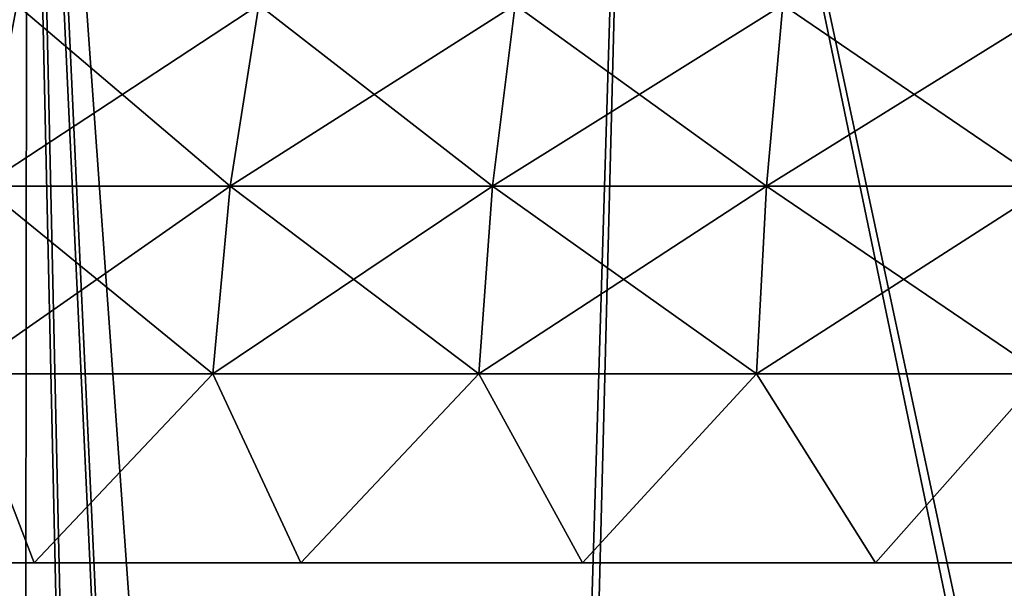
# Model space of a CAD drawing. Header units: millimetres. Extents: x -68 to 68, y 0 to 255.
# Tile 11 of 217: x -60.515 to -59.157, y 27.965 to 28.749. Entities that reach past the tile are written whole.
import ezdxf

# ---------------------------------------------------------------- set-up
doc = ezdxf.new("R2010")
doc.units = ezdxf.units.MM
doc.header["$LTSCALE"] = 41.718519
for name, color, linetype in [('5', 7, 'CONTINUOUS'), ('86', 7, 'CONTINUOUS'), ('88', 7, 'CONTINUOUS'), ('9', 7, 'CONTINUOUS')]:
    doc.layers.add(name, color=color, linetype=linetype)

msp = doc.modelspace()

# ---------------------------------------------------------------- linework, layer by layer
at = {"layer": '5', "color": 7, "linetype": 'Continuous', "true_color": 0xf5f5f5}
for points in [[(-60.5109, 30, 29.9111), (-61.8854, 30, 26.9526), (-59.8465, 0.2869, 28.3053), (-60.5109, 30, 29.9111)], [(-59.8465, 0.2869, 28.3053), (-61.8854, 30, 26.9526), (-60.5232, 0.2869, 26.8281), (-59.8465, 0.2869, 28.3053)], [(-61.8801, 30, -26.9648), (-60.505, 30, -29.9231), (-60.5232, 0.2869, -26.8281), (-61.8801, 30, -26.9648)], [(-60.5232, 0.2869, -26.8281), (-60.505, 30, -29.9231), (-59.8465, 0.2869, -28.3053), (-60.5232, 0.2869, -26.8281)], [(-58.9951, 30, 32.7998), (-60.5109, 30, 29.9111), (-58.3856, 0.2869, 31.2077), (-58.9951, 30, 32.7998)], [(-58.3856, 0.2869, 31.2077), (-60.5109, 30, 29.9111), (-59.1339, 0.2869, 29.7655), (-58.3856, 0.2869, 31.2077)], [(-59.1339, 0.2869, 29.7655), (-60.5109, 30, 29.9111), (-59.8465, 0.2869, 28.3053), (-59.1339, 0.2869, 29.7655)], [(-60.505, 30, -29.9231), (-58.9886, 30, -32.8116), (-59.1339, 0.2869, -29.7655), (-60.505, 30, -29.9231)], [(-59.8465, 0.2869, -28.3053), (-60.505, 30, -29.9231), (-59.1339, 0.2869, -29.7655), (-59.8465, 0.2869, -28.3053)]]:
    msp.add_3dface(points, dxfattribs=at)
at = {"layer": '86', "linetype": 'Continuous'}
for points in [[(-60.5663, 28.5194, 3.0476), (-60.2247, 28.5194, 3.2531), (-60.5189, 28.7694, 2.9777), (-60.5663, 28.5194, 3.0476)], [(-60.5189, 28.7694, 2.9777), (-60.2247, 28.5194, 3.2531), (-60.1851, 28.7694, 3.1785), (-60.5189, 28.7694, 2.9777)], [(-60.2247, 28.5194, 3.2531), (-59.8628, 28.5194, 3.4205), (-60.1851, 28.7694, 3.1785), (-60.2247, 28.5194, 3.2531)], [(-60.1851, 28.7694, 3.1785), (-59.8628, 28.5194, 3.4205), (-59.8316, 28.7694, 3.3421), (-60.1851, 28.7694, 3.1785)], [(-59.8628, 28.5194, 3.4205), (-59.485, 28.5194, 3.5478), (-59.8316, 28.7694, 3.3421), (-59.8628, 28.5194, 3.4205)], [(-59.8316, 28.7694, 3.3421), (-59.485, 28.5194, 3.5478), (-59.4625, 28.7694, 3.4664), (-59.8316, 28.7694, 3.3421)], [(-59.485, 28.5194, 3.5478), (-59.0957, 28.5194, 3.6335), (-59.4625, 28.7694, 3.4664), (-59.485, 28.5194, 3.5478)], [(-59.4625, 28.7694, 3.4664), (-59.0957, 28.5194, 3.6335), (-59.082, 28.7694, 3.5502), (-59.4625, 28.7694, 3.4664)], [(-60.595, 28.2606, 3.0898), (-60.2486, 28.2606, 3.2982), (-60.5663, 28.5194, 3.0476), (-60.595, 28.2606, 3.0898)], [(-60.5663, 28.5194, 3.0476), (-60.2486, 28.2606, 3.2982), (-60.2247, 28.5194, 3.2531), (-60.5663, 28.5194, 3.0476)], [(-60.2486, 28.2606, 3.2982), (-59.8818, 28.2606, 3.468), (-60.2247, 28.5194, 3.2531), (-60.2486, 28.2606, 3.2982)], [(-60.2247, 28.5194, 3.2531), (-59.8818, 28.2606, 3.468), (-59.8628, 28.5194, 3.4205), (-60.2247, 28.5194, 3.2531)], [(-59.8818, 28.2606, 3.468), (-59.4987, 28.2606, 3.597), (-59.8628, 28.5194, 3.4205), (-59.8818, 28.2606, 3.468)], [(-59.8628, 28.5194, 3.4205), (-59.4987, 28.2606, 3.597), (-59.485, 28.5194, 3.5478), (-59.8628, 28.5194, 3.4205)], [(-59.4987, 28.2606, 3.597), (-59.1039, 28.2606, 3.6839), (-59.485, 28.5194, 3.5478), (-59.4987, 28.2606, 3.597)], [(-59.485, 28.5194, 3.5478), (-59.1039, 28.2606, 3.6839), (-59.0957, 28.5194, 3.6335), (-59.485, 28.5194, 3.5478)], [(-60.8381, 28, 2.9319), (-60.4951, 28, 3.1752), (-60.595, 28.2606, 3.0898), (-60.8381, 28, 2.9319)], [(-60.595, 28.2606, 3.0898), (-60.4951, 28, 3.1752), (-60.2486, 28.2606, 3.2982), (-60.595, 28.2606, 3.0898)], [(-60.4951, 28, 3.1752), (-60.1271, 28, 3.3786), (-60.2486, 28.2606, 3.2982), (-60.4951, 28, 3.1752)], [(-60.2486, 28.2606, 3.2982), (-60.1271, 28, 3.3786), (-59.8818, 28.2606, 3.468), (-60.2486, 28.2606, 3.2982)], [(-60.1271, 28, 3.3786), (-59.7385, 28, 3.5396), (-59.8818, 28.2606, 3.468), (-60.1271, 28, 3.3786)], [(-59.8818, 28.2606, 3.468), (-59.7385, 28, 3.5396), (-59.4987, 28.2606, 3.597), (-59.8818, 28.2606, 3.468)], [(-59.7385, 28, 3.5396), (-59.3345, 28, 3.656), (-59.4987, 28.2606, 3.597), (-59.7385, 28, 3.5396)], [(-59.4987, 28.2606, 3.597), (-59.3345, 28, 3.656), (-59.1039, 28.2606, 3.6839), (-59.4987, 28.2606, 3.597)], [(-59.3345, 28, 3.656), (-58.9199, 28, 3.7264), (-59.1039, 28.2606, 3.6839), (-59.3345, 28, 3.656)]]:
    msp.add_3dface(points, dxfattribs=at)
at = {"layer": '88', "linetype": 'Continuous'}
for points in [[(-60.2247, 28.5194, -3.2531), (-60.5663, 28.5194, -3.0476), (-60.1851, 28.7694, -3.1785), (-60.2247, 28.5194, -3.2531)], [(-60.1851, 28.7694, -3.1785), (-60.5663, 28.5194, -3.0476), (-60.5189, 28.7694, -2.9777), (-60.1851, 28.7694, -3.1785)], [(-59.8628, 28.5194, -3.4205), (-60.2247, 28.5194, -3.2531), (-59.8316, 28.7694, -3.3421), (-59.8628, 28.5194, -3.4205)], [(-59.8316, 28.7694, -3.3421), (-60.2247, 28.5194, -3.2531), (-60.1851, 28.7694, -3.1785), (-59.8316, 28.7694, -3.3421)], [(-59.485, 28.5194, -3.5478), (-59.8628, 28.5194, -3.4205), (-59.4625, 28.7694, -3.4664), (-59.485, 28.5194, -3.5478)], [(-59.4625, 28.7694, -3.4664), (-59.8628, 28.5194, -3.4205), (-59.8316, 28.7694, -3.3421), (-59.4625, 28.7694, -3.4664)], [(-59.0957, 28.5194, -3.6335), (-59.485, 28.5194, -3.5478), (-59.082, 28.7694, -3.5502), (-59.0957, 28.5194, -3.6335)], [(-59.082, 28.7694, -3.5502), (-59.485, 28.5194, -3.5478), (-59.4625, 28.7694, -3.4664), (-59.082, 28.7694, -3.5502)], [(-60.2486, 28.2606, -3.2982), (-60.595, 28.2606, -3.0898), (-60.2247, 28.5194, -3.2531), (-60.2486, 28.2606, -3.2982)], [(-60.2247, 28.5194, -3.2531), (-60.595, 28.2606, -3.0898), (-60.5663, 28.5194, -3.0476), (-60.2247, 28.5194, -3.2531)], [(-59.8818, 28.2606, -3.468), (-60.2486, 28.2606, -3.2982), (-59.8628, 28.5194, -3.4205), (-59.8818, 28.2606, -3.468)], [(-59.8628, 28.5194, -3.4205), (-60.2486, 28.2606, -3.2982), (-60.2247, 28.5194, -3.2531), (-59.8628, 28.5194, -3.4205)], [(-59.4987, 28.2606, -3.597), (-59.8818, 28.2606, -3.468), (-59.485, 28.5194, -3.5478), (-59.4987, 28.2606, -3.597)], [(-59.485, 28.5194, -3.5478), (-59.8818, 28.2606, -3.468), (-59.8628, 28.5194, -3.4205), (-59.485, 28.5194, -3.5478)], [(-59.1039, 28.2606, -3.6839), (-59.4987, 28.2606, -3.597), (-59.0957, 28.5194, -3.6335), (-59.1039, 28.2606, -3.6839)], [(-59.0957, 28.5194, -3.6335), (-59.4987, 28.2606, -3.597), (-59.485, 28.5194, -3.5478), (-59.0957, 28.5194, -3.6335)], [(-60.8381, 28, -2.9319), (-60.595, 28.2606, -3.0898), (-60.4951, 28, -3.1752), (-60.8381, 28, -2.9319)], [(-60.595, 28.2606, -3.0898), (-60.2486, 28.2606, -3.2982), (-60.4951, 28, -3.1752), (-60.595, 28.2606, -3.0898)], [(-60.4951, 28, -3.1752), (-60.2486, 28.2606, -3.2982), (-60.1271, 28, -3.3786), (-60.4951, 28, -3.1752)], [(-60.2486, 28.2606, -3.2982), (-59.8818, 28.2606, -3.468), (-60.1271, 28, -3.3786), (-60.2486, 28.2606, -3.2982)], [(-60.1271, 28, -3.3786), (-59.8818, 28.2606, -3.468), (-59.7385, 28, -3.5396), (-60.1271, 28, -3.3786)], [(-59.8818, 28.2606, -3.468), (-59.4987, 28.2606, -3.597), (-59.7385, 28, -3.5396), (-59.8818, 28.2606, -3.468)], [(-59.7385, 28, -3.5396), (-59.4987, 28.2606, -3.597), (-59.3345, 28, -3.656), (-59.7385, 28, -3.5396)], [(-59.4987, 28.2606, -3.597), (-59.1039, 28.2606, -3.6839), (-59.3345, 28, -3.656), (-59.4987, 28.2606, -3.597)], [(-59.3345, 28, -3.656), (-59.1039, 28.2606, -3.6839), (-58.9199, 28, -3.7264), (-59.3345, 28, -3.656)]]:
    msp.add_3dface(points, dxfattribs=at)
at = {"layer": '9', "color": 7, "linetype": 'Continuous', "true_color": 0xf5f5f5}
for points in [[(-59.8372, 24.2869, -27.2515), (-60.976, 30, -25.2571), (-61.0625, 24.2869, -24.3826), (-59.8372, 24.2869, -27.2515)], [(-61.0411, 24.2869, 24.4361), (-60.976, 30, 25.2571), (-59.8093, 24.2869, 27.3127), (-61.0411, 24.2869, 24.4361)], [(-59.6633, 30, -28.2186), (-60.976, 30, -25.2571), (-59.8372, 24.2869, -27.2515), (-59.6633, 30, -28.2186)], [(-60.976, 30, 25.2571), (-59.6633, 30, 28.2186), (-59.8093, 24.2869, 27.3127), (-60.976, 30, 25.2571)], [(-58.4772, 24.2869, -30.0591), (-59.6633, 30, -28.2186), (-59.8372, 24.2869, -27.2515), (-58.4772, 24.2869, -30.0591)], [(-59.8093, 24.2869, 27.3127), (-59.6633, 30, 28.2186), (-58.4421, 24.2869, 30.1274), (-59.8093, 24.2869, 27.3127)], [(-58.2068, 30, -31.1122), (-59.6633, 30, -28.2186), (-58.4772, 24.2869, -30.0591), (-58.2068, 30, -31.1122)], [(-59.6633, 30, 28.2186), (-58.2068, 30, 31.1122), (-58.4421, 24.2869, 30.1274), (-59.6633, 30, 28.2186)]]:
    msp.add_3dface(points, dxfattribs=at)

doc.saveas('drawing.dxf')
